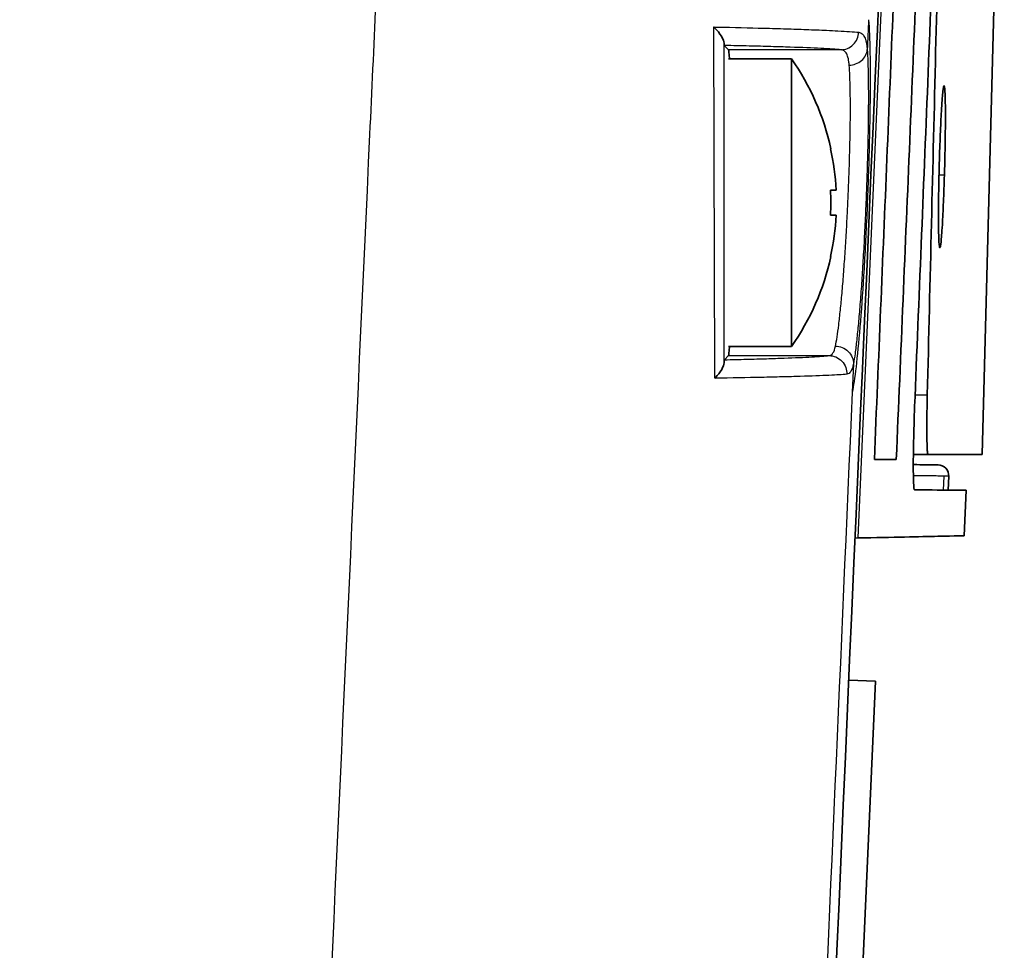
# Model space of a CAD drawing. Header units: millimetres. Extents: x 437 to 2596, y 423 to 1674.
# Tile 39 of 97: x 845 to 872, y 1600 to 1626. Entities that reach past the tile are written whole.
import ezdxf

# ---------------------------------------------------------------- set-up
doc = ezdxf.new("R2010")
doc.units = ezdxf.units.MM
doc.header["$LTSCALE"] = 5
doc.layers.add('0_CWD_4', color=7, linetype='Continuous', lineweight=25)
doc.layers.add('0_CWD_Line_035', color=7, linetype='Continuous', lineweight=35)

msp = doc.modelspace()

# ---------------------------------------------------------------- linework, layer by layer
at = {"layer": '0_CWD_4'}
for p, q in [((868.736, 1631.5), (867.868, 1611.848)), ((867.403, 1625.414), (864.278, 1625.414)), ((870.275, 1621.932), (870.124, 1621.932)), ((864.278, 1616.916), (867.07, 1616.916)), ((867.748, 1616.691), (867.713, 1615.899)), ((869.46, 1615.824), (869.799, 1615.824)), ((870.248, 1613.179), (870.265, 1613.569))]:
    msp.add_line(p, q, dxfattribs=at)
for points, knots in [([(844.589, 1402.578), (844.591, 1402.642), (844.597, 1402.772), (844.608, 1403.031), (844.638, 1403.745), (844.753, 1406.472), (845.04, 1413.226), (846.011, 1436.083), (847.622, 1473.486), (849.811, 1523.369), (852.041, 1573.234), (853.666, 1608.89), (854.542, 1627.93), (854.655, 1630.368)], [0.0000068, 0.0000068, 0.0000068, 0.0000068, 0.000855, 0.00171, 0.00342, 0.0102601, 0.0376203, 0.0923407, 0.3112225, 0.5301043, 0.748986, 0.9678678, 1, 1, 1, 1]), ([(868.167, 1626.249), (868.186, 1626.007), (868.212, 1625.401), (868.215, 1624.045), (868.183, 1622.445), (868.119, 1620.744), (868.032, 1619.101), (867.929, 1617.659), (867.818, 1616.529), (867.748, 1616.066), (867.713, 1615.9)], [0, 0, 0, 0, 0.125, 0.25, 0.375, 0.5, 0.625, 0.75, 0.875, 0.9999242, 0.9999242, 0.9999242, 0.9999242]), ([(863.869, 1626.046), (863.899, 1626.045), (863.928, 1626.044), (863.958, 1626.044), (864.426, 1626.034), (864.858, 1626.024), (865.256, 1626.013), (865.472, 1626.007), (865.679, 1626.002), (865.875, 1625.995), (866.072, 1625.989), (866.258, 1625.983), (866.431, 1625.977), (866.638, 1625.969), (866.826, 1625.962), (866.997, 1625.954), (867.111, 1625.949), (867.217, 1625.943), (867.314, 1625.938), (867.558, 1625.925), (867.751, 1625.912), (867.893, 1625.898)], [0, 0, 0, 0, 0.01463, 0.01463, 0.01463, 0.245499, 0.245499, 0.245499, 0.371249, 0.371249, 0.371249, 0.496999, 0.496999, 0.496999, 0.647555, 0.647555, 0.647555, 0.7485, 0.7485, 0.7485, 1, 1, 1, 1]), ([(867.403, 1625.414), (867.46, 1625.415), (867.521, 1625.425), (867.58, 1625.449), (867.639, 1625.472), (867.696, 1625.509), (867.743, 1625.555), (867.791, 1625.602), (867.829, 1625.659), (867.854, 1625.719), (867.879, 1625.778), (867.891, 1625.84), (867.893, 1625.898)], [0, 0, 0, 0, 0.249456, 0.249456, 0.249456, 0.499641, 0.499641, 0.499641, 0.749826, 0.749826, 0.749826, 1, 1, 1, 1]), ([(867.893, 1625.898), (867.928, 1625.894), (867.99, 1625.869), (868.048, 1625.791), (868.084, 1625.701), (868.105, 1625.618), (868.12, 1625.524), (868.127, 1625.453), (868.13, 1625.416)], [0.0006803, 0.0006803, 0.0006803, 0.0006803, 0.2514626, 0.5029251, 0.6286564, 0.7543877, 0.880119, 1, 1, 1, 1]), ([(867.403, 1625.414), (867.266, 1625.427), (866.892, 1625.451), (866.182, 1625.479), (865.464, 1625.501), (864.854, 1625.516), (864.403, 1625.526), (864.161, 1625.531)], [0, 0, 0, 0, 0.2837182, 0.5674365, 0.7092956, 0.8511547, 0.9999971, 0.9999971, 0.9999971, 0.9999971]), ([(867.631, 1624.986), (867.629, 1625.019), (867.625, 1625.05), (867.621, 1625.079), (867.617, 1625.11), (867.612, 1625.139), (867.606, 1625.165), (867.6, 1625.192), (867.593, 1625.216), (867.586, 1625.238), (867.578, 1625.26), (867.569, 1625.281), (867.56, 1625.299), (867.541, 1625.334), (867.519, 1625.362), (867.493, 1625.381), (867.466, 1625.401), (867.437, 1625.412), (867.403, 1625.414)], [0, 0, 0, 0, 0.119746, 0.119746, 0.119746, 0.245497, 0.245497, 0.245497, 0.371247, 0.371247, 0.371247, 0.496998, 0.496998, 0.496998, 0.748499, 0.748499, 0.748499, 1, 1, 1, 1]), ([(867.631, 1624.986), (867.688, 1624.987), (867.749, 1624.997), (867.809, 1625.018), (867.868, 1625.04), (867.926, 1625.072), (867.974, 1625.113), (868.022, 1625.155), (868.06, 1625.205), (868.087, 1625.257), (868.113, 1625.31), (868.127, 1625.364), (868.13, 1625.416)], [0, 0, 0, 0, 0.249755, 0.249755, 0.249755, 0.499838, 0.499838, 0.499838, 0.74992, 0.74992, 0.74992, 1, 1, 1, 1]), ([(868.13, 1625.416), (868.144, 1625.212), (868.157, 1624.822), (868.163, 1624.139), (868.16, 1623.574), (868.15, 1622.945), (868.134, 1622.29), (868.111, 1621.601), (868.083, 1620.907), (868.051, 1620.221), (868.013, 1619.546), (867.973, 1618.917), (867.929, 1618.323), (867.885, 1617.8), (867.838, 1617.34), (867.793, 1616.963), (867.763, 1616.772), (867.748, 1616.691)], [0, 0, 0, 0, 0.1249994, 0.1874995, 0.2499995, 0.3124996, 0.3749996, 0.4374996, 0.4999997, 0.5624997, 0.6249997, 0.6874998, 0.7499998, 0.8124998, 0.8749999, 0.9374999, 0.9999251, 0.9999251, 0.9999251, 0.9999251]), ([(867.594, 1621.165), (867.6, 1621.301), (867.606, 1621.437), (867.612, 1621.573), (867.62, 1621.779), (867.627, 1621.985), (867.634, 1622.185), (867.64, 1622.385), (867.646, 1622.581), (867.65, 1622.772), (867.654, 1622.964), (867.657, 1623.151), (867.66, 1623.33), (867.662, 1623.508), (867.663, 1623.676), (867.663, 1623.837), (867.662, 1623.997), (867.661, 1624.15), (867.659, 1624.291), (867.654, 1624.572), (867.645, 1624.803), (867.631, 1624.986)], [0, 0, 0, 0, 0.085941, 0.085941, 0.085941, 0.216521, 0.216521, 0.216521, 0.347101, 0.347101, 0.347101, 0.477681, 0.477681, 0.477681, 0.608261, 0.608261, 0.608261, 0.73884, 0.73884, 0.73884, 1, 1, 1, 1]), ([(867.249, 1617.18), (867.264, 1617.253), (867.279, 1617.339), (867.294, 1617.437), (867.309, 1617.536), (867.324, 1617.649), (867.34, 1617.773), (867.355, 1617.898), (867.37, 1618.035), (867.385, 1618.182), (867.401, 1618.329), (867.415, 1618.485), (867.43, 1618.651), (867.445, 1618.818), (867.46, 1618.995), (867.474, 1619.178), (867.488, 1619.36), (867.501, 1619.548), (867.514, 1619.742), (867.527, 1619.936), (867.539, 1620.138), (867.551, 1620.341), (867.563, 1620.544), (867.574, 1620.749), (867.584, 1620.954), (867.587, 1621.024), (867.59, 1621.095), (867.594, 1621.165)], [0, 0, 0, 0, 0.119878, 0.119878, 0.119878, 0.239755, 0.239755, 0.239755, 0.359633, 0.359633, 0.359633, 0.47951, 0.47951, 0.47951, 0.599388, 0.599388, 0.599388, 0.719265, 0.719265, 0.719265, 0.839143, 0.839143, 0.839143, 0.95902, 0.95902, 0.95902, 1, 1, 1, 1]), ([(867.249, 1617.18), (867.308, 1617.179), (867.373, 1617.167), (867.435, 1617.142), (867.497, 1617.118), (867.557, 1617.08), (867.605, 1617.032), (867.654, 1616.984), (867.692, 1616.926), (867.716, 1616.867), (867.739, 1616.807), (867.749, 1616.747), (867.748, 1616.691)], [0, 0, 0, 0, 0.249881, 0.249881, 0.249881, 0.499921, 0.499921, 0.499921, 0.749961, 0.749961, 0.749961, 1, 1, 1, 1]), ([(864.162, 1616.8), (864.377, 1616.804), (864.786, 1616.814), (865.341, 1616.83), (865.996, 1616.852), (866.635, 1616.88), (866.957, 1616.904), (867.07, 1616.916)], [0.0000049, 0.0000049, 0.0000049, 0.0000049, 0.1433319, 0.2861099, 0.4288879, 0.714444, 1, 1, 1, 1]), ([(867.07, 1616.916), (867.129, 1616.916), (867.193, 1616.904), (867.255, 1616.879), (867.317, 1616.853), (867.377, 1616.813), (867.425, 1616.762), (867.472, 1616.713), (867.51, 1616.651), (867.534, 1616.587), (867.557, 1616.523), (867.565, 1616.458), (867.563, 1616.398)], [0, 0, 0, 0, 0.24822, 0.24822, 0.24822, 0.5, 0.5, 0.5, 0.751272, 0.751272, 0.751272, 1, 1, 1, 1]), ([(867.563, 1616.398), (867.447, 1616.387), (867.28, 1616.377), (867.065, 1616.366), (866.85, 1616.356), (866.586, 1616.346), (866.271, 1616.337), (866.114, 1616.332), (865.945, 1616.327), (865.764, 1616.323), (865.584, 1616.318), (865.393, 1616.314), (865.192, 1616.31), (864.799, 1616.301), (864.368, 1616.293), (863.898, 1616.286)], [0, 0, 0, 0, 0.2514997, 0.2514997, 0.2514997, 0.5029995, 0.5029995, 0.5029995, 0.6287493, 0.6287493, 0.6287493, 0.7544992, 0.7544992, 0.7544992, 0.9999916, 0.9999916, 0.9999916, 0.9999916]), ([(867.713, 1615.899), (867.075, 1601.321), (866.437, 1586.739), (865.799, 1572.153), (865.076, 1555.612), (864.353, 1539.065), (863.63, 1522.515), (862.907, 1505.966), (862.184, 1489.413), (861.462, 1472.863), (860.741, 1456.314), (860.019, 1439.768), (859.298, 1423.218), (859.118, 1419.08), (858.938, 1414.943), (858.758, 1410.807), (858.667, 1408.739), (858.577, 1406.672), (858.487, 1404.602), (858.465, 1404.084), (858.442, 1403.567), (858.42, 1403.051), (858.414, 1402.922), (858.408, 1402.793), (858.403, 1402.663), (858.4, 1402.602), (858.397, 1402.541), (858.395, 1402.481)], [0, 0, 0, 0, 0.205101, 0.205101, 0.205101, 0.437682, 0.437682, 0.437682, 0.670264, 0.670264, 0.670264, 0.902846, 0.902846, 0.902846, 0.960991, 0.960991, 0.960991, 0.990064, 0.990064, 0.990064, 0.997332, 0.997332, 0.997332, 0.999149, 0.999149, 0.999149, 1, 1, 1, 1]), ([(870.264, 1613.569), (870.247, 1613.569), (870.229, 1613.569), (870.208, 1613.569), (870.163, 1613.57), (870.109, 1613.57), (870.046, 1613.571), (869.889, 1613.572), (869.677, 1613.574), (869.412, 1613.576)], [0, 0, 0, 0, 0.0847233, 0.0847233, 0.0847233, 0.274526, 0.274526, 0.274526, 0.7533893, 0.7533893, 0.7533893, 0.7533893]), ([(870.396, 1613.568), (870.395, 1613.568), (870.362, 1613.568), (870.282, 1613.569), (870.265, 1613.569)], [0, 0, 0, 0, 0.800561, 1, 1, 1, 1])]:
    msp.add_open_spline(points, degree=3, knots=knots, dxfattribs=at)
for points in [[(868.167, 1626.249), (868.154, 1625.97), (868.142, 1625.694), (868.13, 1625.416)], [(863.898, 1616.286), (863.888, 1619.539), (863.879, 1622.792), (863.869, 1626.046)], [(864.154, 1616.716), (864.154, 1619.676), (864.154, 1622.637), (864.155, 1625.598)], [(867.07, 1616.916), (867.157, 1616.924), (867.215, 1617.012), (867.249, 1617.18)], [(867.748, 1616.691), (867.713, 1616.503), (867.653, 1616.407), (867.563, 1616.398)]]:
    msp.add_open_spline(points, degree=3, dxfattribs=at)
at = {"layer": '0_CWD_Line_035'}
for p, q in [((871.938, 1637.481), (871.326, 1614.165)), ((864.278, 1625.414), (864.161, 1625.531)), ((864.277, 1625.165), (866.028, 1625.165)), ((866.028, 1617.165), (866.028, 1625.165)), ((867.112, 1621.515), (867.266, 1621.515)), ((867.112, 1621.515), (867.266, 1621.515)), ((863.889, 1619.165), (863.89, 1619.165)), ((864.278, 1616.916), (864.162, 1616.8)), ((864.277, 1617.165), (866.028, 1617.165)), ((869.819, 1614.165), (869.413, 1614.165)), ((867.965, 1614.036), (867.965, 1614.036)), ((867.965, 1614.031), (867.965, 1614.031)), ((868.329, 1614.033), (868.938, 1614.028)), ((870.379, 1613.178), (870.396, 1613.568)), ((870.879, 1613.174), (870.824, 1611.91)), ((867.868, 1611.848), (867.791, 1611.847)), ((868.358, 1607.87), (867.618, 1607.902)), ((858.383, 1379.414), (868.358, 1607.87))]:
    msp.add_line(p, q, dxfattribs=at)
for radius, start, end in [(7, 12.3736, 34.8499), (6.991, 2.8696, 12.3894), (6.837, 357.0658, 2.9342), (6.991, 2.8696, 2.8697), (6.991, 347.6106, 357.1304), (7, 325.1501, 347.6264)]:
    msp.add_arc((860.283, 1621.165), radius, start, end, dxfattribs=at)
for centre, major_axis, ratio, start_param, end_param in [((864.277, 1621.165), (0, 4.25), 0.017455, 5.938484, 6.265736), ((860.283, 1622.665), (6.837, 0), 0.000024, 6.231974, 6.334397), ((860.283, 1621.515), (6.991, 0), 0.000024, 0.050083, 0.216235), ((860.283, 1621.515), (6.991, 0), 0.000024, 6.066953, 6.233102), ((860.283, 1620.815), (6.991, 0), 0.000024, 0.050083, 0.216235), ((860.283, 1619.665), (6.837, 0), 0.000024, 6.28318, 6.334397), ((864.277, 1621.165), (0, 4.25), 0.017455, 3.159046, 3.486294), ((-1521.088, 1634.896), (2391.999, -20.849), 0.00038, 6.236719, 6.242577)]:
    msp.add_ellipse(centre, major_axis=major_axis, ratio=ratio, start_param=start_param, end_param=end_param, dxfattribs=at)
for points, knots in [([(870.26, 1634.812), (870.184, 1631.659), (870.107, 1628.507), (869.954, 1622.177), (869.876, 1619), (869.799, 1615.824)], [-1.902015, -1.902015, -1.902015, -1.902015, -0.95468, -0.95468, -0.000016, -0.000016, -0.000016, -0.000016]), ([(869.458, 1615.772), (869.58, 1618.776), (869.702, 1621.78), (869.945, 1627.792), (870.066, 1630.801), (870.188, 1633.809)], [0.000017, 0.000017, 0.000017, 0.000017, 0.903069, 0.903069, 1.807649, 1.807649, 1.807649, 1.807649]), ([(869.686, 1631.797), (869.562, 1628.831), (869.437, 1625.865), (869.188, 1619.943), (869.063, 1616.985), (868.938, 1614.028)], [-1.778416, -1.778416, -1.778416, -1.778416, -0.887951, -0.887951, -0.000001, -0.000001, -0.000001, -0.000001]), ([(868.649, 1631.363), (867.385, 1602.633), (866.124, 1573.883), (862.784, 1497.598), (860.712, 1450.054), (858.648, 1402.528)], [-22.914764, -22.914764, -22.914764, -22.914764, -14.274822, -14.274822, -0.000001, -0.000001, -0.000001, -0.000001]), ([(868.329, 1614.028), (868.445, 1616.813), (868.561, 1619.599), (868.793, 1625.171), (868.909, 1627.957), (869.025, 1630.743)], [0.000001, 0.000001, 0.000001, 0.000001, 0.836359, 0.836359, 1.672915, 1.672915, 1.672915, 1.672915]), ([(864.155, 1625.598), (864.153, 1625.642), (864.13, 1625.707), (864.03, 1625.869), (863.963, 1625.949), (863.89, 1626.024), (863.88, 1626.035), (863.869, 1626.046)], [0.00000899, 0.00000899, 0.00000899, 0.00000899, 0.03761767, 0.03761767, 0.07573233, 0.07573233, 0.08206657, 0.08206657, 0.08206657, 0.08206657]), ([(864.155, 1625.598), (864.156, 1625.577), (864.157, 1625.561), (864.159, 1625.539), (864.16, 1625.532), (864.161, 1625.531)], [0.00000899, 0.00000899, 0.00000899, 0.00000899, 0.01835083, 0.01835083, 0.03748777, 0.03748777, 0.03748777, 0.03748777]), ([(870.275, 1621.932), (870.28, 1622.095), (870.284, 1622.26), (870.291, 1622.586), (870.294, 1622.747), (870.299, 1623.092), (870.303, 1623.361), (870.302, 1623.854), (870.298, 1624.041), (870.288, 1624.299), (870.281, 1624.38), (870.271, 1624.409), (870.27, 1624.411), (870.268, 1624.414), (870.267, 1624.415), (870.256, 1624.414), (870.245, 1624.357), (870.222, 1624.159), (870.21, 1624.013), (870.184, 1623.595), (870.173, 1623.379), (870.153, 1622.91), (870.144, 1622.657), (870.136, 1622.397)], [0.0000974, 0.0000974, 0.0000974, 0.0000974, 0.0493324, 0.0493324, 0.0986872, 0.0986872, 0.1585959, 0.1585959, 0.2102111, 0.2102111, 0.2578156, 0.2578156, 0.2637428, 0.2637428, 0.2697711, 0.2697711, 0.3187966, 0.3187966, 0.3612409, 0.3612409, 0.394109, 0.394109, 0.426964, 0.426964, 0.426964, 0.426964]), ([(870.136, 1622.398), (870.131, 1622.234), (870.127, 1622.07), (870.12, 1621.744), (870.117, 1621.582), (870.112, 1621.238), (870.109, 1620.969), (870.111, 1620.476), (870.114, 1620.289), (870.125, 1620.038), (870.132, 1619.952), (870.142, 1619.922), (870.143, 1619.919), (870.145, 1619.916), (870.147, 1619.915), (870.157, 1619.917), (870.169, 1619.974), (870.19, 1620.172), (870.203, 1620.318), (870.228, 1620.736), (870.238, 1620.951), (870.258, 1621.42), (870.267, 1621.673), (870.275, 1621.932)], [0.0001048, 0.0001048, 0.0001048, 0.0001048, 0.0493147, 0.0493147, 0.0986515, 0.0986515, 0.1586293, 0.1586293, 0.2103299, 0.2103299, 0.2552157, 0.2552157, 0.2604993, 0.2604993, 0.2658729, 0.2658729, 0.3095729, 0.3095729, 0.347416, 0.347416, 0.3766923, 0.3766923, 0.4059582, 0.4059582, 0.4059582, 0.4059582]), ([(863.898, 1616.286), (863.909, 1616.297), (863.919, 1616.307), (863.974, 1616.368), (864.038, 1616.445), (864.128, 1616.6), (864.152, 1616.665), (864.154, 1616.716)], [-0.00563618, -0.00563618, -0.00563618, -0.00563618, 0, 0, 0.02619104, 0.02619104, 0.04761158, 0.04761158, 0.04761158, 0.04761158]), ([(864.162, 1616.8), (864.16, 1616.798), (864.159, 1616.791), (864.156, 1616.759), (864.155, 1616.735), (864.154, 1616.716)], [0.00000069, 0.00000069, 0.00000069, 0.00000069, 0.02265015, 0.02265015, 0.05009817, 0.05009817, 0.05009817, 0.05009817]), ([(869.799, 1615.824), (869.794, 1615.62), (869.791, 1615.421), (869.788, 1615.143), (869.787, 1615.057), (869.787, 1614.855), (869.787, 1614.744), (869.79, 1614.509), (869.793, 1614.397), (869.8, 1614.265), (869.804, 1614.227), (869.811, 1614.177), (869.815, 1614.165), (869.819, 1614.165)], [-0.26626, -0.26626, -0.26626, -0.26626, -0.2052121, -0.2052121, -0.1759818, -0.1759818, -0.133171, -0.133171, -0.0733554, -0.0733554, -0.0358662, -0.0358662, -0.0000438, -0.0000438, -0.0000438, -0.0000438]), ([(869.444, 1613.186), (869.432, 1613.187), (869.423, 1613.26), (869.412, 1613.522), (869.409, 1613.705), (869.412, 1614.167), (869.416, 1614.445), (869.432, 1615.069), (869.444, 1615.419), (869.458, 1615.772)], [-0.4142072, -0.4142072, -0.4142072, -0.4142072, -0.307832, -0.307832, -0.2071126, -0.2071126, -0.106393, -0.106393, -0.000017, -0.000017, -0.000017, -0.000017]), ([(869.819, 1614.165), (870.32, 1614.165), (870.696, 1614.165), (871.199, 1614.165), (871.326, 1614.165), (871.326, 1614.165)], [0.000041, 0.000041, 0.000041, 0.000041, 4.180774, 4.180774, 8.361508, 8.361508, 8.361508, 8.361508]), ([(869.41, 1613.887), (869.542, 1613.885), (869.799, 1613.883), (870.044, 1613.881), (870.098, 1613.881), (870.099, 1613.881)], [0.305168, 0.305168, 0.305168, 0.305168, 0.5030002, 0.7545002, 1, 1, 1, 1]), ([(870.396, 1613.568), (870.399, 1613.639), (870.371, 1613.727), (870.314, 1613.787), (870.257, 1613.847), (870.171, 1613.88), (870.099, 1613.881)], [0, 0, 0, 0, 0.500488, 0.500488, 0.500488, 1, 1, 1, 1]), ([(869.444, 1613.186), (869.926, 1613.182), (870.287, 1613.179), (870.766, 1613.175), (870.879, 1613.174), (870.879, 1613.174)], [0.000002, 0.000002, 0.000002, 0.000002, 4.177782, 4.177782, 8.377145, 8.377145, 8.377145, 8.377145]), ([(870.824, 1611.91), (870.824, 1611.91), (870.588, 1611.905), (869.601, 1611.885), (868.859, 1611.869), (867.868, 1611.848)], [0.000003, 0.000003, 0.000003, 0.000003, 6.028329, 6.028329, 12.022218, 12.022218, 12.022218, 12.022218])]:
    msp.add_open_spline(points, degree=3, knots=knots, dxfattribs=at)

doc.saveas('drawing.dxf')
